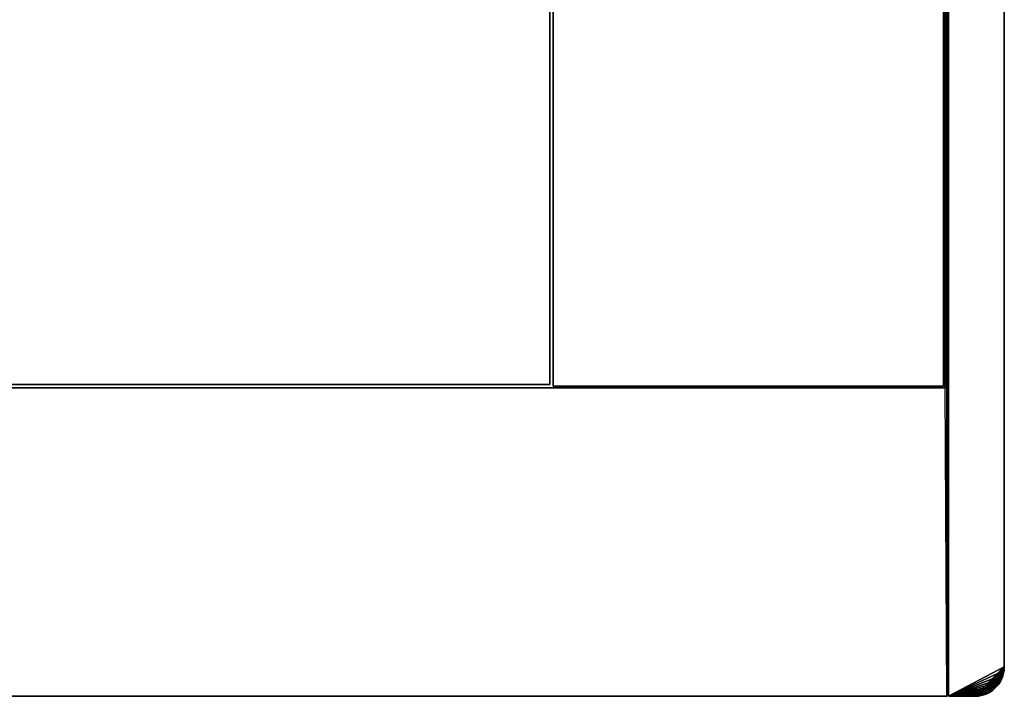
# Model space of a CAD drawing. Extents: x -300 to 306, y -600 to 600.
# Tile 8 of 33: x 0 to 300, y -600 to -394. Entities that reach past the tile are written whole.
import ezdxf

# ---------------------------------------------------------------- set-up
doc = ezdxf.new("R2010")
doc.units = 0
doc.header["$MEASUREMENT"] = 0

msp = doc.modelspace()

# ---------------------------------------------------------------- linework, layer by layer
for points in [[(282.5, -600, -30), (282, 506, -30), (282.5, 600, -30)], [(283, 599.5, 29.5), (282.5, 600, 30), (283, -599.5, 29.5)], [(283, -599.5, 29.5), (282.5, 600, 30), (282.5, -600, 30)], [(283, 599.5, -29.5), (283, -599.5, -29.5), (282.5, 600, -30)], [(282.5, 600, -30), (283, -599.5, -29.5), (282.5, -600, -30)], [(283, -600, -30), (283, -600, 30), (283, 600, -30)], [(283, 600, -30), (283, -600, 30), (283, 600, 30)], [(283, 599.5, 29.5), (283, -599.5, 29.5), (283, 599.5, -29.5)], [(283, 599.5, -29.5), (283, -599.5, 29.5), (283, -599.5, -29.5)], [(300, 591, 30), (300, -591, 30), (300, -50.415211, 5.980804)], [(300, -591, -30), (300, 591, -30), (300, -49.584789, -2.980804)], [(162.5, 505.5, -21), (162.5, 505.5, -30), (162.5, -505.5, -21)], [(162.5, -505.5, -21), (162.5, 505.5, -30), (162.5, -505.5, -30)], [(281.5, -505.5, -21), (281.5, -505.5, -30), (281.5, 505.5, -21)], [(281.5, 505.5, -21), (281.5, -505.5, -30), (281.5, 505.5, -30)], [(282, -506, -30), (282, 506, -30), (282.5, -600, -30)], [(282, -506, -20), (282, 506, -20), (282, -506, -30)], [(282, -506, -30), (282, 506, -20), (282, 506, -30)], [(300, -591, -30), (300, -49.584789, -2.980804), (300, -50.415211, -2.980804)], [(300, -591, -30), (300, -50.415211, -2.980804), (300, -51.23148, -2.828215)], [(300, -591, -30), (300, -51.23148, 5.828216), (300, -50.415211, 5.980804)], [(300, -591, -30), (300, -50.415211, 5.980804), (300, -591, 30)], [(300, -591, -30), (300, -51.23148, -2.828215), (300, -52.005821, -2.528235)], [(300, -591, -30), (300, -52.005821, 5.528235), (300, -51.23148, 5.828216)], [(300, -591, -30), (300, -52.005821, -2.528235), (300, -52.711861, -2.091078)], [(300, -591, -30), (300, -52.711861, 5.091077), (300, -52.005821, 5.528235)], [(300, -591, -30), (300, -52.711861, -2.091078), (300, -53.325539, -1.53163)], [(300, -591, -30), (300, -53.325539, 4.531631), (300, -52.711861, 5.091077)], [(300, -591, -30), (300, -53.325539, -1.53163), (300, -53.825981, -0.868945)], [(300, -591, -30), (300, -53.825981, 3.868945), (300, -53.325539, 4.531631)], [(300, -591, -30), (300, -53.825981, -0.868945), (300, -54.196129, -0.125587)], [(300, -591, -30), (300, -54.196129, 3.125587), (300, -53.825981, 3.868945)], [(300, -591, -30), (300, -54.196129, -0.125587), (300, -54.423382, 0.673127)], [(300, -591, -30), (300, -54.423382, 2.326873), (300, -54.196129, 3.125587)], [(300, -591, -30), (300, -54.423382, 0.673127), (300, -54.5, 1.5)], [(300, -591, -30), (300, -54.5, 1.5), (300, -54.423382, 2.326873)], [(161.5, -505, -21), (161.5, -505, -30), (161.5, -253.5, -21)], [(161.5, -253.5, -21), (161.5, -505, -30), (161.5, -253.5, -30)], [(-282, -506, -20), (282, -506, -20), (-282, -506, -30)], [(-282, -506, -30), (282, -506, -20), (282, -506, -30)], [(-161.5, -505, -21), (-161.5, -505, -30), (161.5, -505, -21)], [(161.5, -505, -21), (-161.5, -505, -30), (161.5, -505, -30)], [(162.5, -505.5, -21), (162.5, -505.5, -30), (281.5, -505.5, -21)], [(281.5, -505.5, -21), (162.5, -505.5, -30), (281.5, -505.5, -30)], [(300, -591, -30), (291, -600, -30), (283, -600, -30)], [(283, -600, 30), (299.923004, -592.174683, 30), (300, -591, 30)], [(300, -591, -30), (292.174713, -599.922974, -30), (291, -600, -30)], [(300, -591, -30), (293.329407, -599.69342, -30), (292.174713, -599.922974, -30)], [(300, -591, -30), (294.444214, -599.31488, -30), (293.329407, -599.69342, -30)], [(300, -591, -30), (295.5, -598.794312, -30), (294.444214, -599.31488, -30)], [(300, -591, -30), (296.478912, -598.140198, -30), (295.5, -598.794312, -30)], [(300, -591, -30), (297.364014, -597.364014, -30), (296.478912, -598.140198, -30)], [(300, -591, -30), (298.140198, -596.478882, -30), (297.364014, -597.364014, -30)], [(300, -591, -30), (298.794189, -595.5, -30), (298.140198, -596.478882, -30)], [(300, -591, -30), (299.314911, -594.444214, -30), (298.794189, -595.5, -30)], [(300, -591, -30), (299.693298, -593.329285, -30), (299.314911, -594.444214, -30)], [(300, -591, -30), (299.923004, -592.174683, -30), (299.693298, -593.329285, -30)], [(300, -591, -30), (300, -591, 30), (299.923004, -592.174683, -30)], [(299.923004, -592.174683, -30), (300, -591, 30), (299.923004, -592.174683, 30)], [(283, -600, 30), (299.693298, -593.329285, 30), (299.923004, -592.174683, 30)], [(283, -600, 30), (299.314911, -594.444214, 30), (299.693298, -593.329285, 30)], [(299.693298, -593.329285, -30), (299.693298, -593.329285, 30), (299.314911, -594.444214, -30)], [(299.314911, -594.444214, -30), (299.693298, -593.329285, 30), (299.314911, -594.444214, 30)], [(299.923004, -592.174683, -30), (299.923004, -592.174683, 30), (299.693298, -593.329285, -30)], [(299.693298, -593.329285, -30), (299.923004, -592.174683, 30), (299.693298, -593.329285, 30)], [(283, -600, 30), (298.794189, -595.5, 30), (299.314911, -594.444214, 30)], [(283, -600, 30), (298.140198, -596.478882, 30), (298.794189, -595.5, 30)], [(283, -600, 30), (297.364014, -597.364014, 30), (298.140198, -596.478882, 30)], [(298.140198, -596.478882, -30), (298.140198, -596.478882, 30), (297.364014, -597.364014, -30)], [(297.364014, -597.364014, -30), (298.140198, -596.478882, 30), (297.364014, -597.364014, 30)], [(298.794189, -595.5, -30), (298.794189, -595.5, 30), (298.140198, -596.478882, -30)], [(298.140198, -596.478882, -30), (298.794189, -595.5, 30), (298.140198, -596.478882, 30)], [(299.314911, -594.444214, -30), (299.314911, -594.444214, 30), (298.794189, -595.5, -30)], [(298.794189, -595.5, -30), (299.314911, -594.444214, 30), (298.794189, -595.5, 30)], [(282.5, -600, 30), (-282.5, -600, 30), (282.5, -600, -30)], [(282.5, -600, -30), (-282.5, -600, 30), (-282.5, -600, -30)], [(283, -599.5, -29.5), (283, -599.5, 29.5), (282.5, -600, -30)], [(282.5, -600, -30), (283, -599.5, 29.5), (282.5, -600, 30)], [(283, -600, 30), (296.478912, -598.140198, 30), (297.364014, -597.364014, 30)], [(283, -600, 30), (295.5, -598.794312, 30), (296.478912, -598.140198, 30)], [(283, -600, 30), (294.444214, -599.31488, 30), (295.5, -598.794312, 30)], [(283, -600, 30), (293.329407, -599.69342, 30), (294.444214, -599.31488, 30)], [(283, -600, 30), (292.174713, -599.922974, 30), (293.329407, -599.69342, 30)], [(283, -600, 30), (291, -600, 30), (292.174713, -599.922974, 30)], [(291, -600, -30), (291, -600, 30), (283, -600, -30)], [(283, -600, -30), (291, -600, 30), (283, -600, 30)], [(292.174713, -599.922974, -30), (292.174713, -599.922974, 30), (291, -600, -30)], [(291, -600, -30), (292.174713, -599.922974, 30), (291, -600, 30)], [(293.329407, -599.69342, -30), (293.329407, -599.69342, 30), (292.174713, -599.922974, -30)], [(292.174713, -599.922974, -30), (293.329407, -599.69342, 30), (292.174713, -599.922974, 30)], [(294.444214, -599.31488, -30), (294.444214, -599.31488, 30), (293.329407, -599.69342, -30)], [(293.329407, -599.69342, -30), (294.444214, -599.31488, 30), (293.329407, -599.69342, 30)], [(295.5, -598.794312, -30), (295.5, -598.794312, 30), (294.444214, -599.31488, -30)], [(294.444214, -599.31488, -30), (295.5, -598.794312, 30), (294.444214, -599.31488, 30)], [(296.478912, -598.140198, -30), (296.478912, -598.140198, 30), (295.5, -598.794312, -30)], [(295.5, -598.794312, -30), (296.478912, -598.140198, 30), (295.5, -598.794312, 30)], [(297.364014, -597.364014, -30), (297.364014, -597.364014, 30), (296.478912, -598.140198, -30)], [(296.478912, -598.140198, -30), (297.364014, -597.364014, 30), (296.478912, -598.140198, 30)]]:
    msp.add_3dface(points)

doc.saveas('drawing.dxf')
